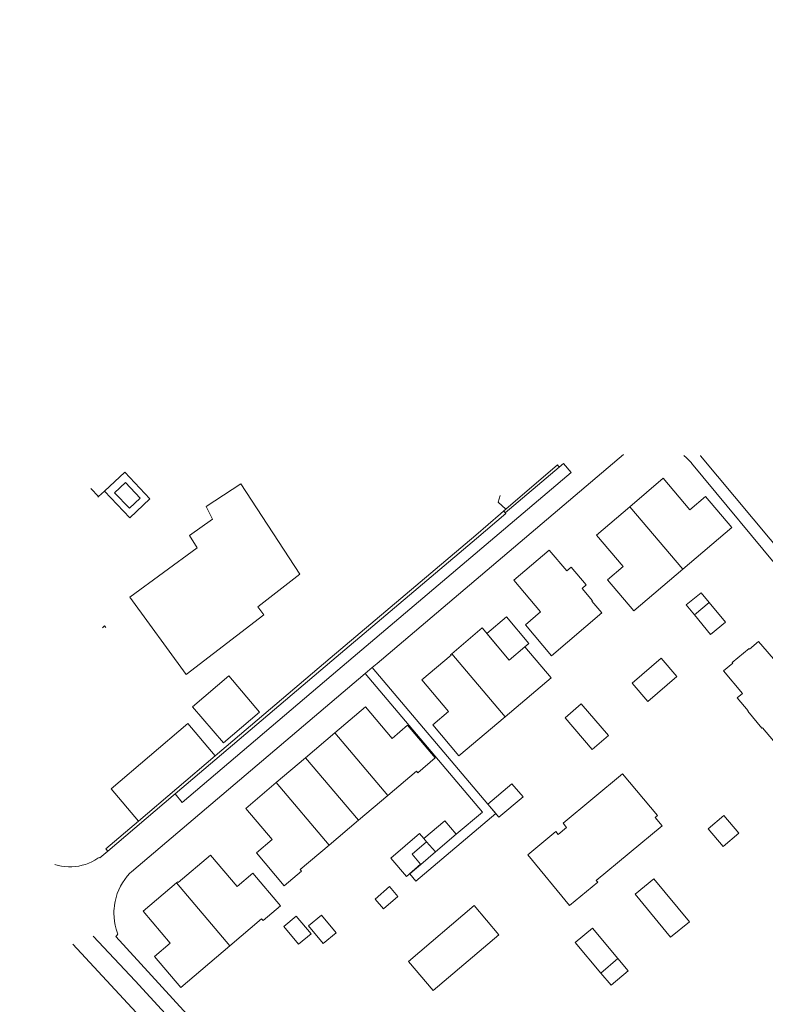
# Model space of a CAD drawing. Extents: x 140829 to 145054, y 448512 to 451778.
# Tile 113 of 152: x 143770 to 143887, y 450997 to 451151. Entities that reach past the tile are written whole.
import ezdxf
from ezdxf import colors
from ezdxf.entities.mleader import LeaderData, LeaderLine
from ezdxf.math import Vec2, Vec3

# ---------------------------------------------------------------- set-up
doc = ezdxf.new("R2010")
doc.units = 0
doc.header["$MEASUREMENT"] = 0
for name, color, linetype in [('geometrie2dBegroeidTerreindeel', 7, 'Continuous'), ('geometrie2dGebouwinstallatie', 7, 'Continuous'), ('geometrie2dGrondvlak', 7, 'Continuous'), ('geometrie2dOnbegroeidTerreindeel', 7, 'Continuous'), ('geometrie2dOndersteunendWegdeel', 7, 'Continuous'), ('geometrie2dOverigeConstructie', 7, 'Continuous'), ('geometrie2dWaterdeel', 7, 'Continuous'), ('geometrie2dWegdeel', 7, 'Continuous'), ('HMPAL', 1, 'Continuous')]:
    doc.layers.add(name, color=color, linetype=linetype)
doc.styles.get("Standard").update_dxf_attribs({"font": 'arial.ttf'})

msp = doc.modelspace()

# ---------------------------------------------------------------- linework, layer by layer
at = {"layer": 'geometrie2dBegroeidTerreindeel', "linetype": 'Continuous', "lineweight": 0}
for p, q in [((143854.39, 451081.12), (143854.13, 451081.46)), ((143855.05, 451081.68), (143854.39, 451081.12)), ((143845.18, 451076.71), (143844.9, 451075.67)), ((143844.9, 451075.67), (143846.07, 451074.55)), ((143845.76, 451074.29), (143845.24, 451073.84)), ((143846.07, 451074.55), (143845.76, 451074.29)), ((143778.55, 451006.76), (143800.4, 450983.2))]:
    msp.add_line(p, q, dxfattribs=at)
at = {"layer": 'geometrie2dGebouwinstallatie', "linetype": 'Continuous', "lineweight": 0}
for p, q in [((143874.2, 451059.64), (143876.52, 451061.55)), ((143876.52, 451061.55), (143877.79, 451060.01)), ((143876.52, 451061.55), (143876.52, 451061.55)), ((143875.48, 451058.1), (143874.2, 451059.64)), ((143877.79, 451060.01), (143875.48, 451058.1)), ((143843.1, 451055.2), (143846.16, 451057.79)), ((143846.16, 451057.79), (143849.68, 451053.65)), ((143846.62, 451051.05), (143843.1, 451055.2)), ((143849.68, 451053.65), (143849.06, 451053.12)), ((143849.06, 451053.12), (143846.62, 451051.05)), ((143846.62, 451051.05), (143846.62, 451051.05)), ((143828.12, 451020.16), (143832.59, 451024.01)), ((143832.59, 451024.01), (143833.28, 451023.2)), ((143833.72, 451022.7), (143831.46, 451020.77)), ((143833.28, 451023.2), (143833.5, 451022.95)), ((143833.5, 451022.95), (143833.72, 451022.7)), ((143833.72, 451022.7), (143833.72, 451022.7)), ((143830.56, 451017.32), (143828.12, 451020.16)), ((143831.46, 451020.77), (143832.78, 451019.23)), ((143832.78, 451019.23), (143830.56, 451017.32)), ((143856.9, 451006.99), (143859.58, 451009.24)), ((143859.58, 451009.24), (143863.56, 451004.49)), ((143860.88, 451002.24), (143856.9, 451006.99)), ((143856.9, 451006.99), (143856.9, 451006.99)), ((143863.56, 451004.49), (143860.88, 451002.24))]:
    msp.add_line(p, q, dxfattribs=at)
at = {"layer": 'geometrie2dGrondvlak', "linetype": 'Continuous', "lineweight": 0}
for p, q in [((143865.42, 451074.96), (143870.63, 451079.38)), ((143870.63, 451079.38), (143874.8, 451074.46)), ((143785.06, 451077.14), (143786.73, 451078.73)), ((143786.73, 451078.73), (143789.05, 451076.3)), ((143786.73, 451078.73), (143786.73, 451078.73)), ((143799.33, 451075.01), (143804.72, 451078.54)), ((143804.72, 451078.54), (143813.97, 451064.44)), ((143787.38, 451074.71), (143785.06, 451077.14)), ((143789.05, 451076.3), (143787.38, 451074.71)), ((143874.8, 451074.46), (143877.23, 451076.52)), ((143877.23, 451076.52), (143881.33, 451071.69)), ((143800.34, 451073), (143799.33, 451075.01)), ((143860.2, 451070.53), (143865.42, 451074.96)), ((143873.67, 451065.2), (143865.42, 451074.96)), ((143865.42, 451074.96), (143865.42, 451074.96)), ((143865.42, 451074.96), (143873.67, 451065.2)), ((143796.71, 451070.44), (143800.34, 451073)), ((143881.33, 451071.69), (143873.67, 451065.2)), ((143797.92, 451068.56), (143796.71, 451070.44)), ((143864.37, 451065.61), (143860.2, 451070.53)), ((143787.42, 451060.86), (143797.92, 451068.56)), ((143797.92, 451068.56), (143797.92, 451068.56)), ((143847.3, 451063.48), (143852.86, 451068.18)), ((143852.86, 451068.18), (143855.61, 451064.96)), ((143855.61, 451064.96), (143856.27, 451065.52)), ((143856.27, 451065.52), (143858.62, 451062.75)), ((143861.94, 451063.55), (143864.37, 451065.61)), ((143864.37, 451065.61), (143864.37, 451065.61)), ((143813.97, 451064.44), (143807.37, 451059.33)), ((143873.67, 451065.2), (143866.03, 451058.72)), ((143851.47, 451058.55), (143847.3, 451063.48)), ((143858.62, 451062.75), (143857.96, 451062.19)), ((143866.03, 451058.72), (143861.94, 451063.55)), ((143796.23, 451048.77), (143787.42, 451060.86)), ((143857.96, 451062.19), (143859.59, 451060.29)), ((143807.37, 451059.33), (143808.32, 451058.1)), ((143859.59, 451060.29), (143859.5, 451060.21)), ((143859.5, 451060.21), (143861.05, 451058.39)), ((143875.48, 451058.1), (143877.79, 451060.01)), ((143877.79, 451060.01), (143880.34, 451056.93)), ((143877.79, 451060.01), (143877.79, 451060.01)), ((143808.32, 451058.1), (143796.23, 451048.77)), ((143849.12, 451056.56), (143851.47, 451058.55)), ((143851.47, 451058.55), (143851.47, 451058.55)), ((143861.05, 451058.39), (143853.21, 451051.72)), ((143878.02, 451055.02), (143875.48, 451058.1)), ((143783.17, 451056.09), (143783.46, 451056.36)), ((143783.46, 451056.36), (143783.67, 451056.13)), ((143853.21, 451051.72), (143849.12, 451056.56)), ((143880.34, 451056.93), (143878.02, 451055.02)), ((143837.63, 451052.04), (143842.36, 451056.06)), ((143842.36, 451056.06), (143846.62, 451051.05)), ((143884.08, 451052.75), (143885.51, 451053.96)), ((143885.51, 451053.96), (143888.48, 451050.44)), ((143885.51, 451053.96), (143885.51, 451053.96)), ((143832.95, 451047.94), (143837.53, 451051.8)), ((143837.46, 451051.89), (143837.63, 451052.04)), ((143837.53, 451051.8), (143837.46, 451051.89)), ((143845.96, 451042.19), (143837.63, 451052.04)), ((143837.63, 451052.04), (143837.63, 451052.04)), ((143837.63, 451052.04), (143845.96, 451042.19)), ((143846.62, 451051.05), (143849.06, 451053.12)), ((143849.06, 451053.12), (143853.17, 451048.29)), ((143881.39, 451050.64), (143884.01, 451052.84)), ((143884.01, 451052.84), (143884.08, 451052.75)), ((143880.03, 451049.36), (143881.46, 451050.56)), ((143881.46, 451050.56), (143881.39, 451050.64)), ((143882.99, 451045.84), (143880.03, 451049.36)), ((143797.22, 451043.76), (143802.86, 451048.56)), ((143802.86, 451048.56), (143807.65, 451042.92)), ((143837.11, 451043.02), (143832.95, 451047.94)), ((143853.17, 451048.29), (143845.96, 451042.19)), ((143882.18, 451045.15), (143882.99, 451045.84)), ((143883.88, 451043.12), (143882.18, 451045.15)), ((143802.02, 451038.13), (143797.22, 451043.76)), ((143807.65, 451042.92), (143802.02, 451038.13)), ((143819.4, 451039.7), (143824.17, 451043.73)), ((143824.17, 451043.73), (143828.33, 451038.82)), ((143834.67, 451040.96), (143837.11, 451043.02)), ((143837.11, 451043.02), (143837.11, 451043.02)), ((143883.8, 451043.06), (143883.88, 451043.12)), ((143886.01, 451040.43), (143883.8, 451043.06)), ((143838.76, 451036.1), (143834.67, 451040.96)), ((143845.96, 451042.19), (143838.76, 451036.1)), ((143814.83, 451035.82), (143819.4, 451039.7)), ((143827.68, 451029.93), (143819.4, 451039.7)), ((143819.4, 451039.7), (143819.4, 451039.7)), ((143819.4, 451039.7), (143827.68, 451029.93)), ((143828.33, 451038.82), (143830.76, 451040.88)), ((143830.76, 451040.88), (143835.08, 451035.79)), ((143886.09, 451040.5), (143886.01, 451040.43)), ((143887.82, 451038.43), (143886.09, 451040.5)), ((143802.02, 451038.13), (143802.02, 451038.13)), ((143810.25, 451031.94), (143814.83, 451035.82)), ((143814.83, 451035.82), (143823.11, 451026.06)), ((143823.11, 451026.06), (143814.83, 451035.82)), ((143814.83, 451035.82), (143814.83, 451035.82)), ((143835.08, 451035.79), (143832.36, 451033.48)), ((143832.16, 451033.71), (143827.68, 451029.93)), ((143832.36, 451033.48), (143832.16, 451033.71)), ((143855, 451025.61), (143864.27, 451033.32)), ((143864.27, 451033.32), (143869.71, 451026.79)), ((143805.51, 451027.92), (143810.25, 451031.94)), ((143810.25, 451031.94), (143818.51, 451022.17)), ((143818.51, 451022.17), (143810.25, 451031.94)), ((143810.25, 451031.94), (143810.25, 451031.94)), ((143827.68, 451029.93), (143823.11, 451026.06)), ((143809.64, 451023.04), (143805.51, 451027.92)), ((143823.11, 451026.06), (143818.51, 451022.17)), ((143833.28, 451023.2), (143836.55, 451025.98)), ((143836.55, 451025.98), (143838.34, 451023.88)), ((143855.56, 451024.94), (143855, 451025.61)), ((143869.71, 451026.79), (143869.36, 451026.51)), ((143869.36, 451026.51), (143870.45, 451025.2)), ((143877.64, 451024.75), (143880.08, 451026.82)), ((143880.08, 451026.82), (143882.41, 451024.07)), ((143849.51, 451020.67), (143853.88, 451024.3)), ((143853.88, 451024.3), (143854.25, 451023.85)), ((143854.25, 451023.85), (143855.56, 451024.94)), ((143870.45, 451025.2), (143860.18, 451016.66)), ((143870.45, 451025.2), (143870.45, 451025.2)), ((143879.97, 451022), (143877.64, 451024.75)), ((143882.41, 451024.07), (143879.97, 451022)), ((143807.2, 451020.98), (143809.64, 451023.04)), ((143809.64, 451023.04), (143809.64, 451023.04)), ((143831.46, 451020.77), (143833.72, 451022.7)), ((143833.72, 451022.7), (143833.28, 451023.2)), ((143833.28, 451023.2), (143833.28, 451023.2)), ((143833.72, 451022.7), (143835.12, 451021.16)), ((143835.12, 451021.16), (143833.72, 451022.7)), ((143838.34, 451023.88), (143835.12, 451021.16)), ((143811.51, 451015.86), (143807.2, 451020.98)), ((143818.51, 451022.17), (143814.01, 451018.37)), ((143835.12, 451021.16), (143832.82, 451019.18)), ((143879.97, 451022), (143879.97, 451022)), ((143794.97, 451016.37), (143800.01, 451020.64)), ((143800.01, 451020.64), (143804.16, 451015.74)), ((143832.78, 451019.23), (143831.46, 451020.77)), ((143856.02, 451012.75), (143849.51, 451020.67)), ((143814.21, 451018.14), (143811.51, 451015.86)), ((143814.01, 451018.37), (143814.21, 451018.14)), ((143832.82, 451019.18), (143832.78, 451019.23)), ((143832.78, 451019.23), (143832.78, 451019.23)), ((143794.72, 451016.31), (143794.89, 451016.46)), ((143794.89, 451016.46), (143794.97, 451016.37)), ((143804.16, 451015.74), (143806.61, 451017.81)), ((143806.61, 451017.81), (143810.92, 451012.72)), ((143860.41, 451016.39), (143856.02, 451012.75)), ((143860.18, 451016.66), (143860.41, 451016.39)), ((143789.51, 451011.89), (143794.72, 451016.31)), ((143803.03, 451006.47), (143794.72, 451016.31)), ((143794.72, 451016.31), (143794.72, 451016.31)), ((143794.72, 451016.31), (143803.03, 451006.47)), ((143825.67, 451013.78), (143827.93, 451015.72)), ((143827.93, 451015.72), (143829.25, 451014.18)), ((143826.99, 451012.24), (143825.67, 451013.78)), ((143829.25, 451014.18), (143826.99, 451012.24)), ((143793.73, 451006.91), (143789.51, 451011.89)), ((143810.92, 451012.72), (143808.21, 451010.42)), ((143826.99, 451012.24), (143826.99, 451012.24)), ((143807.99, 451010.68), (143803.03, 451006.47)), ((143808.21, 451010.42), (143807.99, 451010.68)), ((143811.47, 451009.51), (143813.39, 451011.11)), ((143813.39, 451011.11), (143815.69, 451008.34)), ((143815.29, 451009.63), (143817.3, 451011.29)), ((143817.3, 451011.29), (143819.59, 451008.52)), ((143813.76, 451006.74), (143811.47, 451009.51)), ((143811.47, 451009.51), (143811.47, 451009.51)), ((143817.59, 451006.86), (143815.29, 451009.63)), ((143815.29, 451009.63), (143815.29, 451009.63)), ((143815.69, 451008.34), (143813.76, 451006.74)), ((143819.59, 451008.52), (143817.59, 451006.86)), ((143791.27, 451004.83), (143793.73, 451006.91)), ((143793.73, 451006.91), (143793.73, 451006.91)), ((143803.03, 451006.47), (143795.36, 450999.99)), ((143795.36, 450999.99), (143791.27, 451004.83)), ((143860.88, 451002.24), (143863.56, 451004.49)), ((143863.56, 451004.49), (143865.17, 451002.58)), ((143865.17, 451002.58), (143862.49, 451000.33)), ((143862.49, 451000.33), (143860.88, 451002.24)), ((143862.49, 451000.33), (143862.49, 451000.33))]:
    msp.add_line(p, q, dxfattribs=at)
at = {"layer": 'geometrie2dOnbegroeidTerreindeel', "linetype": 'Continuous', "lineweight": 0}
for p, q in [((143826, 451050.53), (143864.41, 451083.11)), ((143873.82, 451082.92), (143874.25, 451082.57)), ((143874.25, 451082.57), (143874.65, 451082.18)), ((143874.65, 451082.18), (143875.02, 451081.77)), ((143875.02, 451081.77), (143875.06, 451081.72)), ((143875.06, 451081.72), (143891.06, 451062.4)), ((143790.57, 451076.2), (143786.64, 451080.35)), ((143870.63, 451079.38), (143865.42, 451074.96)), ((143874.8, 451074.46), (143870.63, 451079.38)), ((143804.72, 451078.54), (143799.33, 451075.01)), ((143813.97, 451064.44), (143804.72, 451078.54)), ((143782.45, 451076.45), (143782.54, 451076.53)), ((143782.54, 451076.53), (143783.47, 451077.4)), ((143783.47, 451077.4), (143787.41, 451073.2)), ((143787.41, 451073.2), (143790.57, 451076.2)), ((143877.23, 451076.52), (143874.8, 451074.46)), ((143881.33, 451071.69), (143877.23, 451076.52)), ((143799.33, 451075.01), (143800.34, 451073)), ((143865.42, 451074.96), (143860.2, 451070.53)), ((143845.24, 451073.84), (143841.41, 451070.52)), ((143800.34, 451073), (143796.71, 451070.44)), ((143873.67, 451065.2), (143881.33, 451071.69)), ((143796.71, 451070.44), (143797.92, 451068.56)), ((143841.41, 451070.52), (143818.67, 451051.33)), ((143860.2, 451070.53), (143864.37, 451065.61)), ((143797.92, 451068.56), (143787.42, 451060.86)), ((143797.92, 451068.56), (143797.92, 451068.56)), ((143852.86, 451068.18), (143847.3, 451063.48)), ((143855.61, 451064.96), (143852.86, 451068.18)), ((143856.27, 451065.52), (143855.61, 451064.96)), ((143858.62, 451062.75), (143856.27, 451065.52)), ((143864.37, 451065.61), (143861.94, 451063.55)), ((143864.37, 451065.61), (143864.37, 451065.61)), ((143807.37, 451059.33), (143813.97, 451064.44)), ((143866.03, 451058.72), (143873.67, 451065.2)), ((143847.3, 451063.48), (143851.47, 451058.55)), ((143857.96, 451062.19), (143858.62, 451062.75)), ((143861.94, 451063.55), (143866.03, 451058.72)), ((143787.42, 451060.86), (143796.23, 451048.77)), ((143859.59, 451060.29), (143857.96, 451062.19)), ((143808.32, 451058.1), (143807.37, 451059.33)), ((143859.5, 451060.21), (143859.59, 451060.29)), ((143861.05, 451058.39), (143859.5, 451060.21)), ((143877.79, 451060.01), (143875.48, 451058.1)), ((143880.34, 451056.93), (143877.79, 451060.01)), ((143877.79, 451060.01), (143877.79, 451060.01)), ((143796.23, 451048.77), (143808.32, 451058.1)), ((143851.47, 451058.55), (143849.12, 451056.56)), ((143851.47, 451058.55), (143851.47, 451058.55)), ((143853.21, 451051.72), (143861.05, 451058.39)), ((143875.48, 451058.1), (143878.02, 451055.02)), ((143783.46, 451056.36), (143783.17, 451056.09)), ((143783.67, 451056.13), (143783.46, 451056.36)), ((143849.12, 451056.56), (143853.21, 451051.72)), ((143878.02, 451055.02), (143880.34, 451056.93)), ((143842.36, 451056.06), (143837.63, 451052.04)), ((143846.62, 451051.05), (143842.36, 451056.06)), ((143885.51, 451053.96), (143884.08, 451052.75)), ((143888.48, 451050.44), (143885.51, 451053.96)), ((143885.51, 451053.96), (143885.51, 451053.96)), ((143837.53, 451051.8), (143832.95, 451047.94)), ((143837.63, 451052.04), (143837.46, 451051.89)), ((143837.46, 451051.89), (143837.53, 451051.8)), ((143849.06, 451053.12), (143846.62, 451051.05)), ((143853.17, 451048.29), (143849.06, 451053.12)), ((143884.01, 451052.84), (143881.39, 451050.64)), ((143884.08, 451052.75), (143884.01, 451052.84)), ((143818.67, 451051.33), (143800.73, 451036.11)), ((143825.24, 451049.89), (143826, 451050.53)), ((143881.46, 451050.56), (143880.03, 451049.36)), ((143881.39, 451050.64), (143881.46, 451050.56)), ((143787.67, 451018.03), (143824.12, 451048.94)), ((143824.12, 451048.94), (143842.43, 451027.35)), ((143843.27, 451028.59), (143825.24, 451049.89)), ((143880.03, 451049.36), (143882.99, 451045.84)), ((143802.86, 451048.56), (143797.22, 451043.76)), ((143807.65, 451042.92), (143802.86, 451048.56)), ((143832.95, 451047.94), (143837.11, 451043.02)), ((143845.96, 451042.19), (143853.17, 451048.29)), ((143882.99, 451045.84), (143882.18, 451045.15)), ((143882.18, 451045.15), (143883.88, 451043.12)), ((143797.22, 451043.76), (143802.02, 451038.13)), ((143802.02, 451038.13), (143807.65, 451042.92)), ((143824.17, 451043.73), (143819.4, 451039.7)), ((143828.33, 451038.82), (143824.17, 451043.73)), ((143837.11, 451043.02), (143834.67, 451040.96)), ((143837.11, 451043.02), (143837.11, 451043.02)), ((143883.88, 451043.12), (143883.8, 451043.06)), ((143883.8, 451043.06), (143886.01, 451040.43)), ((143796.46, 451041.13), (143784.5, 451030.96)), ((143800.73, 451036.11), (143796.46, 451041.13)), ((143834.67, 451040.96), (143838.76, 451036.1)), ((143838.76, 451036.1), (143845.96, 451042.19)), ((143819.4, 451039.7), (143814.83, 451035.82)), ((143830.76, 451040.88), (143828.33, 451038.82)), ((143835.08, 451035.79), (143830.76, 451040.88)), ((143886.01, 451040.43), (143886.09, 451040.5)), ((143886.09, 451040.5), (143887.82, 451038.43)), ((143802.02, 451038.13), (143802.02, 451038.13)), ((143814.83, 451035.82), (143810.25, 451031.94)), ((143832.36, 451033.48), (143835.08, 451035.79)), ((143827.68, 451029.93), (143832.16, 451033.71)), ((143832.16, 451033.71), (143832.36, 451033.48)), ((143864.27, 451033.32), (143855, 451025.61)), ((143869.71, 451026.79), (143864.27, 451033.32)), ((143810.25, 451031.94), (143805.51, 451027.92)), ((143784.5, 451030.96), (143788.77, 451025.94)), ((143823.11, 451026.06), (143827.68, 451029.93)), ((143805.51, 451027.92), (143809.64, 451023.04)), ((143832.06, 451016.59), (143844.5, 451027.13)), ((143842.43, 451027.35), (143838.34, 451023.88)), ((143844.5, 451027.13), (143843.27, 451028.59)), ((143788.77, 451025.94), (143783.71, 451021.62)), ((143818.51, 451022.17), (143823.11, 451026.06)), ((143836.55, 451025.98), (143833.28, 451023.2)), ((143838.34, 451023.88), (143836.55, 451025.98)), ((143855, 451025.61), (143855.56, 451024.94)), ((143869.36, 451026.51), (143869.71, 451026.79)), ((143870.45, 451025.2), (143869.36, 451026.51)), ((143880.08, 451026.82), (143877.64, 451024.75)), ((143882.41, 451024.07), (143880.08, 451026.82)), ((143853.88, 451024.3), (143849.51, 451020.67)), ((143854.25, 451023.85), (143853.88, 451024.3)), ((143855.56, 451024.94), (143854.25, 451023.85)), ((143860.18, 451016.66), (143870.45, 451025.2)), ((143870.45, 451025.2), (143870.45, 451025.2)), ((143877.64, 451024.75), (143879.97, 451022)), ((143879.97, 451022), (143882.41, 451024.07)), ((143809.64, 451023.04), (143807.2, 451020.98)), ((143809.64, 451023.04), (143809.64, 451023.04)), ((143833.72, 451022.7), (143831.46, 451020.77)), ((143833.28, 451023.2), (143833.72, 451022.7)), ((143784.02, 451021.26), (143782.77, 451020.19)), ((143783.71, 451021.62), (143784.02, 451021.26)), ((143807.2, 451020.98), (143811.51, 451015.86)), ((143814.01, 451018.37), (143818.51, 451022.17)), ((143879.97, 451022), (143879.97, 451022)), ((143781.51, 451019.6), (143781.02, 451019.38)), ((143781.99, 451019.85), (143781.51, 451019.6)), ((143782.45, 451020.14), (143781.99, 451019.85)), ((143782.64, 451020.28), (143782.45, 451020.14)), ((143782.77, 451020.19), (143782.64, 451020.28)), ((143800.01, 451020.64), (143794.97, 451016.37)), ((143804.16, 451015.74), (143800.01, 451020.64)), ((143831.46, 451020.77), (143832.78, 451019.23)), ((143849.51, 451020.67), (143856.02, 451012.75)), ((143776.24, 451019.03), (143775.71, 451019.18)), ((143776.76, 451018.92), (143776.24, 451019.03)), ((143777.3, 451018.84), (143776.76, 451018.92)), ((143777.84, 451018.81), (143777.3, 451018.84)), ((143778.38, 451018.81), (143777.84, 451018.81)), ((143778.92, 451018.85), (143778.38, 451018.81)), ((143779.46, 451018.93), (143778.92, 451018.85)), ((143779.99, 451019.04), (143779.46, 451018.93)), ((143780.51, 451019.19), (143779.99, 451019.04)), ((143781.02, 451019.38), (143780.51, 451019.19)), ((143787.44, 451017.8), (143787.67, 451018.03)), ((143811.51, 451015.86), (143814.21, 451018.14)), ((143814.21, 451018.14), (143814.01, 451018.37)), ((143832.82, 451019.18), (143831.1, 451017.72)), ((143832.78, 451019.23), (143832.82, 451019.18)), ((143786.29, 451016.32), (143786.64, 451016.84)), ((143786.64, 451016.84), (143787.03, 451017.33)), ((143787.03, 451017.33), (143787.44, 451017.8)), ((143794.89, 451016.46), (143794.72, 451016.31)), ((143794.97, 451016.37), (143794.89, 451016.46)), ((143806.61, 451017.81), (143804.16, 451015.74)), ((143810.92, 451012.72), (143806.61, 451017.81)), ((143831.1, 451017.72), (143832.06, 451016.59)), ((143856.02, 451012.75), (143860.41, 451016.39)), ((143860.41, 451016.39), (143860.18, 451016.66)), ((143869.18, 451016.95), (143866.25, 451014.54)), ((143874.71, 451010.23), (143869.18, 451016.95)), ((143785.47, 451014.63), (143785.71, 451015.21)), ((143785.71, 451015.21), (143785.98, 451015.77)), ((143785.98, 451015.77), (143786.29, 451016.32)), ((143794.72, 451016.31), (143789.51, 451011.89)), ((143827.93, 451015.72), (143825.67, 451013.78)), ((143829.25, 451014.18), (143827.93, 451015.72)), ((143785.03, 451012.81), (143785.13, 451013.42)), ((143785.13, 451013.42), (143785.28, 451014.03)), ((143785.28, 451014.03), (143785.47, 451014.63)), ((143825.67, 451013.78), (143826.99, 451012.24)), ((143826.99, 451012.24), (143829.25, 451014.18)), ((143866.25, 451014.54), (143871.78, 451007.82)), ((143866.25, 451014.54), (143866.25, 451014.54)), ((143784.94, 451011.55), (143784.95, 451012.04)), ((143784.95, 451012.04), (143784.96, 451012.18)), ((143784.96, 451012.18), (143785.03, 451012.81)), ((143789.51, 451011.89), (143793.73, 451006.91)), ((143808.21, 451010.42), (143810.92, 451012.72)), ((143826.99, 451012.24), (143826.99, 451012.24)), ((143784.96, 451010.93), (143784.94, 451011.55)), ((143785.03, 451010.3), (143784.96, 451010.93)), ((143785.14, 451009.69), (143785.03, 451010.3)), ((143803.03, 451006.47), (143807.99, 451010.68)), ((143807.99, 451010.68), (143808.21, 451010.42)), ((143813.39, 451011.11), (143811.47, 451009.51)), ((143815.69, 451008.34), (143813.39, 451011.11)), ((143817.3, 451011.29), (143815.29, 451009.63)), ((143819.59, 451008.52), (143817.3, 451011.29)), ((143871.78, 451007.82), (143874.71, 451010.23)), ((143785.3, 451009.08), (143785.14, 451009.69)), ((143785.49, 451008.48), (143785.3, 451009.08)), ((143811.47, 451009.51), (143813.76, 451006.74)), ((143811.47, 451009.51), (143811.47, 451009.51)), ((143815.29, 451009.63), (143817.59, 451006.86)), ((143815.29, 451009.63), (143815.29, 451009.63)), ((143785.23, 451007.95), (143785.41, 451008.09)), ((143799.39, 450992.54), (143785.23, 451007.95)), ((143785.23, 451007.95), (143785.23, 451007.95)), ((143785.41, 451008.09), (143785.54, 451008.35)), ((143785.54, 451008.35), (143785.49, 451008.48)), ((143813.76, 451006.74), (143815.69, 451008.34)), ((143817.59, 451006.86), (143819.59, 451008.52)), ((143793.73, 451006.91), (143791.27, 451004.83)), ((143793.73, 451006.91), (143793.73, 451006.91)), ((143795.36, 450999.99), (143803.03, 451006.47)), ((143791.27, 451004.83), (143795.36, 450999.99)), ((143863.56, 451004.49), (143860.88, 451002.24)), ((143865.17, 451002.58), (143863.56, 451004.49)), ((143862.49, 451000.33), (143865.17, 451002.58)), ((143860.88, 451002.24), (143862.49, 451000.33)), ((143860.88, 451002.24), (143860.88, 451002.24))]:
    msp.add_line(p, q, dxfattribs=at)
at = {"layer": 'geometrie2dOndersteunendWegdeel', "linetype": 'Continuous', "lineweight": 0}
for p, q in [((143781.72, 451007.98), (143788.26, 451001.01)), ((143800.4, 450983.2), (143778.55, 451006.76)), ((143788.26, 451001.01), (143794.73, 450993.99))]:
    msp.add_line(p, q, dxfattribs=at)
at = {"layer": 'geometrie2dOverigeConstructie', "linetype": 'Continuous', "lineweight": 0}
for p, q in [((143865.76, 451047.45), (143870.29, 451051.35)), ((143870.29, 451051.35), (143872.77, 451048.46)), ((143870.29, 451051.35), (143870.29, 451051.35)), ((143868.25, 451044.56), (143865.76, 451047.45)), ((143872.77, 451048.46), (143868.25, 451044.56)), ((143855.34, 451042.06), (143857.85, 451044.2)), ((143857.85, 451044.2), (143862.07, 451039.26)), ((143784.5, 451030.96), (143796.46, 451041.13)), ((143796.46, 451041.13), (143800.73, 451036.11)), ((143859.56, 451037.12), (143855.34, 451042.06)), ((143855.34, 451042.06), (143855.34, 451042.06)), ((143862.07, 451039.26), (143859.56, 451037.12)), ((143800.73, 451036.11), (143788.77, 451025.94)), ((143843.27, 451028.59), (143847.02, 451031.75)), ((143847.02, 451031.75), (143848.76, 451029.71)), ((143847.02, 451031.75), (143847.02, 451031.75)), ((143788.77, 451025.94), (143784.5, 451030.96)), ((143848.76, 451029.71), (143845, 451026.54)), ((143845, 451026.54), (143843.27, 451028.59)), ((143788.77, 451025.94), (143788.77, 451025.94)), ((143866.25, 451014.54), (143869.18, 451016.95)), ((143869.18, 451016.95), (143874.71, 451010.23)), ((143871.78, 451007.82), (143866.25, 451014.54)), ((143866.25, 451014.54), (143866.25, 451014.54)), ((143830.89, 451004.04), (143841.15, 451012.76)), ((143841.15, 451012.76), (143845.01, 451008.22)), ((143874.71, 451010.23), (143871.78, 451007.82)), ((143845.01, 451008.22), (143834.75, 450999.5)), ((143845.01, 451008.22), (143845.01, 451008.22)), ((143834.75, 450999.5), (143830.89, 451004.04))]:
    msp.add_line(p, q, dxfattribs=at)
at = {"layer": 'geometrie2dWaterdeel', "linetype": 'Continuous', "lineweight": 0}
for p, q in [((143854.13, 451081.46), (143846.07, 451074.55)), ((143844.9, 451075.67), (143845.18, 451076.71)), ((143846.07, 451074.55), (143844.9, 451075.67)), ((143846.07, 451074.55), (143846.07, 451074.55))]:
    msp.add_line(p, q, dxfattribs=at)
at = {"layer": 'geometrie2dWegdeel', "linetype": 'Continuous', "lineweight": 0}
for p, q in [((143864.41, 451083.11), (143826, 451050.53)), ((143874.25, 451082.57), (143873.82, 451082.92)), ((143874.65, 451082.18), (143874.25, 451082.57)), ((143876.43, 451082.88), (143876.41, 451082.91)), ((143876.41, 451082.91), (143876.43, 451082.88)), ((143934.3, 451013.74), (143876.43, 451082.88)), ((143876.43, 451082.88), (143934.3, 451013.74)), ((143854.39, 451081.12), (143845.98, 451074.02)), ((143845.98, 451074.02), (143854.39, 451081.12)), ((143846.07, 451074.55), (143854.13, 451081.46)), ((143854.13, 451081.46), (143854.39, 451081.12)), ((143854.39, 451081.12), (143855.05, 451081.68)), ((143855.05, 451081.68), (143856.27, 451080.29)), ((143855.05, 451081.68), (143855.05, 451081.68)), ((143856.27, 451080.29), (143855.05, 451081.68)), ((143875.02, 451081.77), (143874.65, 451082.18)), ((143875.06, 451081.72), (143875.02, 451081.77)), ((143891.06, 451062.4), (143875.06, 451081.72)), ((143786.64, 451080.35), (143783.47, 451077.4)), ((143783.47, 451077.4), (143786.64, 451080.35)), ((143786.64, 451080.35), (143790.57, 451076.2)), ((143786.64, 451080.35), (143786.64, 451080.35)), ((143856.27, 451080.29), (143819.88, 451049.47)), ((143819.88, 451049.47), (143856.27, 451080.29)), ((143782.54, 451076.53), (143781.37, 451077.79)), ((143781.37, 451077.79), (143782.54, 451076.53)), ((143786.73, 451078.73), (143785.06, 451077.14)), ((143789.05, 451076.3), (143786.73, 451078.73)), ((143786.73, 451078.73), (143786.73, 451078.73)), ((143782.54, 451076.53), (143782.45, 451076.45)), ((143783.47, 451077.4), (143782.54, 451076.53)), ((143787.41, 451073.2), (143783.47, 451077.4)), ((143785.06, 451077.14), (143787.38, 451074.71)), ((143787.38, 451074.71), (143789.05, 451076.3)), ((143790.57, 451076.2), (143787.41, 451073.2)), ((143841.41, 451070.52), (143845.24, 451073.84)), ((143841.48, 451070.01), (143846.08, 451073.91)), ((143846.08, 451073.91), (143841.48, 451070.01)), ((143845.24, 451073.84), (143845.76, 451074.29)), ((143845.76, 451074.29), (143846.07, 451074.55)), ((143845.98, 451074.02), (143845.76, 451074.29)), ((143845.76, 451074.29), (143845.98, 451074.02)), ((143845.98, 451074.02), (143845.98, 451074.02)), ((143846.08, 451073.91), (143845.98, 451074.02)), ((143845.98, 451074.02), (143846.08, 451073.91)), ((143818.67, 451051.33), (143841.41, 451070.52)), ((143818.93, 451050.94), (143841.48, 451070.01)), ((143841.48, 451070.01), (143818.93, 451050.94)), ((143794.5, 451030.17), (143818.93, 451050.94)), ((143818.93, 451050.94), (143794.5, 451030.17)), ((143800.73, 451036.11), (143818.67, 451051.33)), ((143826, 451050.53), (143825.24, 451049.89)), ((143824.12, 451048.94), (143787.67, 451018.03)), ((143819.88, 451049.47), (143795.59, 451028.83)), ((143795.59, 451028.83), (143819.88, 451049.47)), ((143825.24, 451049.89), (143824.12, 451048.94)), ((143824.12, 451048.94), (143825.24, 451049.89)), ((143842.43, 451027.35), (143824.12, 451048.94)), ((143824.12, 451048.94), (143824.12, 451048.94)), ((143825.24, 451049.89), (143843.27, 451028.59)), ((143788.77, 451025.94), (143800.73, 451036.11)), ((143794.19, 451029.9), (143794.5, 451030.17)), ((143794.5, 451030.17), (143794.19, 451029.9)), ((143795.59, 451028.83), (143794.5, 451030.17)), ((143794.5, 451030.17), (143795.59, 451028.83)), ((143784.02, 451021.26), (143794.19, 451029.9)), ((143794.19, 451029.9), (143784.02, 451021.26)), ((143844.5, 451027.13), (143832.06, 451016.59)), ((143838.34, 451023.88), (143842.43, 451027.35)), ((143843.27, 451028.59), (143844.5, 451027.13)), ((143783.71, 451021.62), (143788.77, 451025.94)), ((143835.12, 451021.16), (143838.34, 451023.88)), ((143782.77, 451020.19), (143784.02, 451021.26)), ((143784.02, 451021.26), (143783.71, 451021.62)), ((143784.02, 451021.26), (143784.02, 451021.26)), ((143832.82, 451019.18), (143835.12, 451021.16)), ((143781.02, 451019.38), (143781.51, 451019.6)), ((143781.51, 451019.6), (143781.99, 451019.85)), ((143781.99, 451019.85), (143782.45, 451020.14)), ((143782.45, 451020.14), (143782.64, 451020.28)), ((143782.64, 451020.28), (143782.77, 451020.19)), ((143782.77, 451020.19), (143782.77, 451020.19)), ((143775.71, 451019.18), (143776.24, 451019.03)), ((143776.24, 451019.03), (143776.76, 451018.92)), ((143776.76, 451018.92), (143777.3, 451018.84)), ((143777.3, 451018.84), (143777.84, 451018.81)), ((143777.84, 451018.81), (143778.38, 451018.81)), ((143778.38, 451018.81), (143778.92, 451018.85)), ((143778.92, 451018.85), (143779.46, 451018.93)), ((143779.46, 451018.93), (143779.99, 451019.04)), ((143779.99, 451019.04), (143780.51, 451019.19)), ((143780.51, 451019.19), (143781.02, 451019.38)), ((143787.67, 451018.03), (143787.44, 451017.8)), ((143831.1, 451017.72), (143832.82, 451019.18)), ((143786.64, 451016.84), (143786.29, 451016.32)), ((143787.03, 451017.33), (143786.64, 451016.84)), ((143787.44, 451017.8), (143787.03, 451017.33)), ((143832.06, 451016.59), (143831.1, 451017.72)), ((143785.71, 451015.21), (143785.47, 451014.63)), ((143785.98, 451015.77), (143785.71, 451015.21)), ((143786.29, 451016.32), (143785.98, 451015.77)), ((143785.13, 451013.42), (143785.03, 451012.81)), ((143785.28, 451014.03), (143785.13, 451013.42)), ((143785.47, 451014.63), (143785.28, 451014.03)), ((143784.95, 451012.04), (143784.94, 451011.55)), ((143784.96, 451012.18), (143784.95, 451012.04)), ((143785.03, 451012.81), (143784.96, 451012.18)), ((143784.94, 451011.55), (143784.96, 451010.93)), ((143784.96, 451010.93), (143785.03, 451010.3)), ((143785.03, 451010.3), (143785.14, 451009.69)), ((143785.14, 451009.69), (143785.3, 451009.08)), ((143785.3, 451009.08), (143785.49, 451008.48)), ((143788.26, 451001.01), (143781.72, 451007.98)), ((143785.41, 451008.09), (143785.23, 451007.95)), ((143785.23, 451007.95), (143799.39, 450992.54)), ((143785.54, 451008.35), (143785.41, 451008.09)), ((143785.49, 451008.48), (143785.54, 451008.35)), ((143794.73, 450993.99), (143788.26, 451001.01))]:
    msp.add_line(p, q, dxfattribs=at)

# ---------------------------------------------------------------- leaders
at = {"layer": 'HMPAL', "lineweight": 0}
ml = msp.add_multileader_mtext('Standard', dxfattribs=at)
ml.set_content('EINDE INSPECTIE', color=256)
ml.set_leader_properties()
ml.build(insert=Vec2(0, 0))
ml.multileader.update_dxf_attribs({"dogleg_length": 0.36, "arrow_head_size": 100})
ctx = ml.context
ctx.base_point, ctx.char_height, ctx.arrow_head_size, ctx.landing_gap_size, ctx.plane_origin, ctx.plane_x_axis, ctx.plane_y_axis = Vec3(142719.82, 451371.28), 50, 100, 0.09, Vec3(148693.91, 453547.48), Vec3(0.999937, -0.011216), Vec3(0.011216, 0.999937)
ctx.text_align_type = 2
notes = []
notes.append((ctx, [(1, (1, 1, 0), (143403.65, 451363.61), (-0.999937, 0.011216), 0.36, [(0, [(144041.48, 451087.94)], 0, [])])]))
ctx.mtext.insert, ctx.mtext.text_direction, ctx.mtext.rotation, ctx.mtext.alignment, ctx.mtext.flow_direction = Vec3(143403.48, 451388.61), Vec3(0.999937, -0.011216), 6.271969, 3, 5
ctx.mtext.has_bg_fill, ctx.mtext.bg_color, ctx.mtext.bg_scale_factor, ctx.mtext.bg_transparency, ctx.mtext.use_window_bg_color = 1, -1027028792, 1.5, 0, 1
for ctx, leaders in notes:
    for number, flags, end, landing, length, lines in leaders:
        leader = LeaderData()
        leader.index, (leader.has_last_leader_line, leader.has_dogleg_vector, leader.attachment_direction) = number, flags
        leader.last_leader_point, leader.dogleg_vector, leader.dogleg_length = Vec3(end), Vec3(landing), length
        for number, points, colour, breaks in lines:
            line = LeaderLine()
            line.index, line.vertices, line.color, line.breaks = number, Vec3.list(points), colors.encode_raw_color(colour), breaks
            leader.lines.append(line)
        ctx.leaders.append(leader)

doc.saveas('drawing.dxf')
